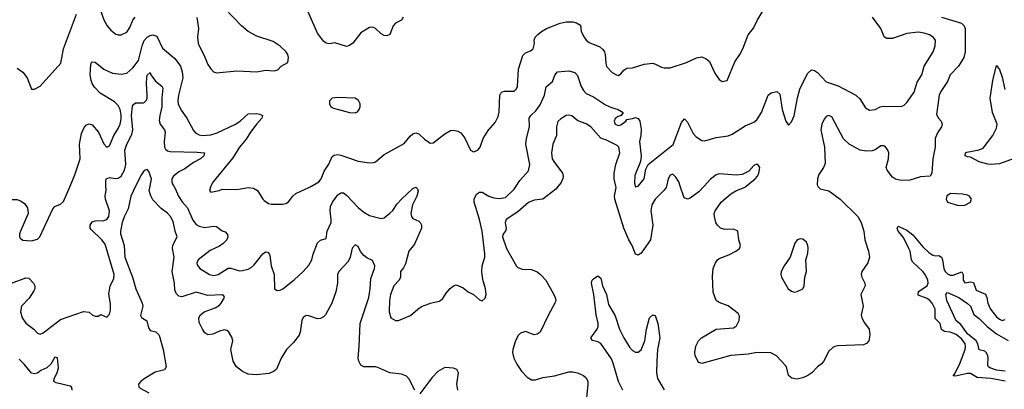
# Model space of a CAD drawing. Header units: inches. Extents: x 1954678 to 2060271, y 904822 to 1016299.
# Tile 210 of 256: x 1967167 to 1973984, y 1008595 to 1011152. Entities that reach past the tile are written whole.
import ezdxf

# ---------------------------------------------------------------- set-up
doc = ezdxf.new("R2010")
doc.units = ezdxf.units.IN
doc.header["$MEASUREMENT"] = 0
for name, color, linetype in [('B9060', 7, 'Continuous'), ('B9061', 7, 'Continuous'), ('B9070', 7, 'Continuous'), ('B9071', 7, 'Continuous')]:
    doc.layers.add(name, color=color, linetype=linetype)

msp = doc.modelspace()

# ---------------------------------------------------------------- linework, layer by layer
at = {"layer": 'B9060', "color": 5}
for points, elevation in [([(1966940.1, 1010000), (1966951.7, 1009971.7), (1966970.6, 1009950), (1967010, 1009925.3), (1967070, 1009909), (1967150, 1009907.2), (1967177.5, 1009897.5), (1967200.3, 1009880.3), (1967221.6, 1009850), (1967226.4, 1009810), (1967173, 1009690), (1967166, 1009670), (1967165.5, 1009650), (1967170, 1009641), (1967190, 1009627.7), (1967250, 1009621.6), (1967290, 1009633.4), (1967306.6, 1009650), (1967396.3, 1009843.7), (1967410, 1009860.7), (1967450, 1009874.9), (1967470, 1009894.8), (1967515.7, 1010000)], 560), ([(1967110, 1009329.4), (1967210, 1009366.9), (1967230, 1009363.6), (1967264, 1009330), (1967271.4, 1009310), (1967271.3, 1009290), (1967264.9, 1009275.1), (1967233.5, 1009226.5), (1967179.5, 1009170), (1967173.1, 1009130), (1967184.6, 1009090), (1967210, 1009052.7), (1967265.5, 1009010), (1967290, 1008984), (1967310, 1008976.3), (1967330, 1008985.5), (1967450, 1009077.3), (1967610, 1009134), (1967648.4, 1009128.4), (1967670, 1009111), (1967690, 1009102), (1967710, 1009102), (1967730, 1009112), (1967770, 1009094), (1967790, 1009114), (1967796.5, 1009143.5), (1967796, 1009184), (1967784.8, 1009255.2), (1967794.5, 1009310), (1967819.7, 1009360.3), (1967822.2, 1009390), (1967759.7, 1009599.7), (1967736.8, 1009630), (1967661.3, 1009701.3), (1967654.8, 1009710), (1967654.9, 1009730), (1967670, 1009753.4), (1967690, 1009760.5), (1967750, 1009761.9), (1967770, 1009770.2), (1967783.7, 1009790), (1967789.2, 1009830), (1967760.6, 1009910), (1967758.6, 1009930), (1967765.3, 1009974.7), (1967764.4, 1010000)], 540), ([(1967970.1, 1010000), (1967936, 1009930), (1967917.5, 1009842.5), (1967890, 1009788.5), (1967876.5, 1009750), (1967864.8, 1009690), (1967865, 1009670), (1967889.9, 1009590), (1967895, 1009510), (1967948.8, 1009370), (1967970.9, 1009290), (1968015.9, 1009190), (1968019, 1009170), (1968004.5, 1009104.5), (1968010.6, 1009090.6), (1968047.7, 1009067.7), (1968060, 1009020), (1968070, 1009001.3), (1968110, 1008992.2), (1968132.2, 1008970), (1968160.2, 1008870), (1968182, 1008750), (1968169.5, 1008730), (1968105.8, 1008714.2), (1968030, 1008668.2), (1968006, 1008650), (1967990.8, 1008630), (1967992.9, 1008612.9), (1968002.5, 1008602.5), (1968061.4, 1008570)], 520), ([(1969902.4, 1008590), (1969864.4, 1008664.4), (1969844.9, 1008684.9), (1969810, 1008700.4), (1969730, 1008708.5), (1969646.6, 1008746.6), (1969630, 1008750.3), (1969550.3, 1008750.3), (1969530, 1008761.6), (1969514.3, 1008790), (1969510.2, 1008810.2), (1969517.7, 1008890), (1969523.7, 1009050), (1969583.9, 1009230), (1969594.8, 1009290), (1969599, 1009361), (1969623.9, 1009430), (1969624.9, 1009450), (1969610, 1009484.9), (1969570, 1009504.6), (1969550, 1009520.9), (1969527.8, 1009547.8), (1969510, 1009582.4), (1969490, 1009593.4), (1969470, 1009570.5), (1969454.6, 1009510), (1969441.3, 1009478.7), (1969377.4, 1009410), (1969367.1, 1009390), (1969367.8, 1009330), (1969356, 1009270), (1969327.2, 1009190), (1969283.9, 1009110), (1969270, 1009095.3), (1969250, 1009083.9), (1969230, 1009082.8), (1969170, 1009103.5), (1969150, 1009106.2), (1969130, 1009092.9), (1969121.1, 1009070), (1969108.9, 1008991.1), (1969101.7, 1008970), (1969061.8, 1008918.2), (1969015.4, 1008870), (1968977.6, 1008810), (1968944.7, 1008735.3), (1968930, 1008720.3), (1968895.2, 1008704.8), (1968804.9, 1008695.1), (1968750, 1008700.6), (1968710, 1008717.8), (1968669.2, 1008750), (1968644.5, 1008790), (1968630.2, 1008870), (1968643.2, 1008930), (1968635.3, 1008955.3), (1968614.1, 1008994.1), (1968602.4, 1009002.4), (1968586, 1009006), (1968550, 1008997.1), (1968504, 1008976), (1968470, 1008973), (1968450, 1008986.5), (1968432.4, 1009010), (1968410, 1009058), (1968408.3, 1009090), (1968418, 1009110), (1968445.3, 1009130), (1968520.5, 1009159.5), (1968550, 1009178), (1968562, 1009190), (1968585.7, 1009230), (1968581.6, 1009241.6), (1968568.9, 1009248.9), (1968470, 1009244.6), (1968390, 1009267.8), (1968290, 1009235.5), (1968270, 1009239), (1968250, 1009257.8), (1968242.5, 1009282.5), (1968239.9, 1009330), (1968223.6, 1009410), (1968236.1, 1009510), (1968224.7, 1009570), (1968227, 1009593), (1968258.7, 1009650), (1968244, 1009690), (1968230, 1009754.8), (1968211.8, 1009790), (1968190, 1009812.7), (1968145.7, 1009845.7), (1968090, 1009906.7), (1968074.3, 1009934.3), (1968064.4, 1009970), (1968070, 1010000)], 520), ([(1968234.3, 1010000), (1968244.7, 1009984.7), (1968266.3, 1009930), (1968291.9, 1009891.9), (1968328.3, 1009850), (1968365.8, 1009765.8), (1968390, 1009734.5), (1968410, 1009723), (1968450, 1009714.6), (1968510, 1009724.2), (1968530, 1009722.3), (1968570, 1009691.7), (1968590, 1009685.3), (1968606.5, 1009666.5), (1968608, 1009650), (1968600.7, 1009630), (1968577.1, 1009602.9), (1968550, 1009584.6), (1968485.8, 1009554.2), (1968402.4, 1009490), (1968392.7, 1009470), (1968394.9, 1009454.9), (1968414.8, 1009430), (1968480.5, 1009390), (1968510, 1009381.8), (1968541.6, 1009390), (1968610, 1009432.3), (1968630, 1009433.4), (1968690, 1009413.8), (1968710, 1009417.3), (1968750, 1009427.1), (1968770, 1009436.9), (1968790, 1009455.6), (1968850, 1009531.7), (1968870, 1009544.9), (1968882.8, 1009542.8), (1968890, 1009540.5), (1968899.5, 1009519.5), (1968909.1, 1009450), (1968928.1, 1009390), (1968930.7, 1009290.7), (1968950, 1009279.1), (1968970, 1009281.6), (1968990, 1009290.4), (1969067.2, 1009352.8), (1969129.6, 1009410), (1969170, 1009454), (1969189.8, 1009490.2), (1969199.4, 1009530), (1969230, 1009608.2), (1969250, 1009626.4), (1969290, 1009638), (1969296.8, 1009690), (1969322.9, 1009750), (1969324.1, 1009770), (1969315.7, 1009830), (1969320, 1009860), (1969332.4, 1009890), (1969370, 1009940.3), (1969390, 1009953.7), (1969410, 1009953.4), (1969430, 1009939), (1969510, 1009851.6), (1969550, 1009820.3), (1969590, 1009797.4), (1969670, 1009776.5), (1969690, 1009781.5), (1969730, 1009812.6), (1969750, 1009831.6), (1969781.1, 1009878.9), (1969809.9, 1009910.1), (1969890, 1009983.8), (1969910, 1009992.4), (1969922, 1009982), (1969925.2, 1009965.2), (1969917.3, 1009930), (1969886.7, 1009870), (1969875.8, 1009810), (1969880.9, 1009790), (1969890, 1009776.4), (1969930, 1009758.4), (1969939.3, 1009750), (1969948.7, 1009730), (1969948.9, 1009710), (1969901.1, 1009598.9), (1969860.3, 1009550), (1969837.6, 1009462.4), (1969824.9, 1009435.1), (1969804.2, 1009410), (1969803.1, 1009370), (1969794.9, 1009350), (1969757.6, 1009310), (1969733.7, 1009250), (1969726.7, 1009210), (1969724.9, 1009130), (1969737.3, 1009090), (1969770, 1009070.6), (1969790, 1009070.5), (1969873.6, 1009106.4), (1969922.7, 1009150), (1969950, 1009167.7), (1970000, 1009186.8)], 540), ([(1968491.4, 1010000), (1968481, 1009970), (1968490, 1009958), (1968548, 1009970), (1968570, 1009979.1), (1968670, 1009978), (1968750, 1009991.7), (1968786.1, 1009986.1), (1968813, 1009970), (1968850, 1009910.7), (1968860.6, 1009900.6), (1968890, 1009880.4), (1968910, 1009876.4), (1968990, 1009874.9), (1969010, 1009879.3), (1969028.1, 1009891.9), (1969057.6, 1009930), (1969079.5, 1009950), (1969170, 1009990.3), (1969186.5, 1010000)], 560), ([(1967531.4, 1008590), (1967528.8, 1008610), (1967516.4, 1008616.4), (1967419.9, 1008639.9), (1967404.6, 1008650), (1967407.2, 1008670), (1967426.8, 1008710), (1967435.4, 1008744.6), (1967430, 1008813), (1967410, 1008818), (1967383.4, 1008770), (1967355.3, 1008744.7), (1967314.2, 1008725.8), (1967290, 1008707.8), (1967270, 1008702.3), (1967250, 1008707.6), (1967199, 1008770), (1967163.2, 1008803.2)], 520), ([(1970000, 1008647.2), (1969936.9, 1008563.1)], 520)]:
    msp.add_lwpolyline(points, dxfattribs=dict(at, elevation=elevation))
at = {"layer": 'B9061', "color": 5}
for points, elevation in [([(1967723, 1011230), (1967750.6, 1011150), (1967773, 1011110), (1967798.6, 1011078.6), (1967832.1, 1011052.1), (1967850, 1011046), (1967870, 1011046), (1967910, 1011066), (1967930, 1011098.8), (1967951.1, 1011148.9), (1967967, 1011170)], 580), ([(1968393.4, 1011166.6), (1968404.4, 1011090), (1968398.7, 1011030), (1968402, 1010990), (1968408.8, 1010970), (1968445.1, 1010905.1), (1968470, 1010842.8), (1968490, 1010810.8), (1968510, 1010790.7), (1968530, 1010783), (1968670, 1010798.7), (1968810, 1010790.4), (1968870, 1010801.6), (1968930, 1010799.1), (1968955.1, 1010804.9), (1968978, 1010830), (1969024.7, 1010855.3), (1969029.2, 1010890), (1969023.7, 1010910), (1969011.8, 1010930), (1968970, 1010969.6), (1968922, 1011002), (1968810, 1011038.4), (1968750, 1011069.6), (1968703.7, 1011110), (1968587, 1011230)], 580), ([(1967150, 1010815.5), (1967188.7, 1010788.7), (1967218, 1010750), (1967250, 1010672), (1967270, 1010671), (1967310, 1010691), (1967452, 1010850), (1967471.8, 1010950), (1967559.8, 1011190)], 580), ([(1969822.8, 1011170), (1969811.7, 1011148.3), (1969770, 1011127.1), (1969754, 1011110), (1969730, 1011049.6), (1969710, 1011039.7), (1969690, 1011042.6), (1969670, 1011054.3), (1969630, 1011089.7), (1969610, 1011099.6), (1969590, 1011096.9), (1969530, 1011060.5), (1969473.1, 1010990), (1969450, 1010972.6), (1969430, 1010967.1), (1969350, 1010991.5), (1969310, 1010984), (1969290, 1010988.2), (1969270, 1011004.2), (1969230, 1011058.4), (1969162.6, 1011210)], 560), ([(1967515.7, 1010000), (1967550, 1010078.8), (1967585.6, 1010190), (1967582.4, 1010290), (1967594.7, 1010365.3), (1967614.5, 1010405.5), (1967630, 1010423.7), (1967648.3, 1010431.7), (1967670, 1010424.6), (1967714.1, 1010374.1), (1967750, 1010293), (1967770, 1010270.4), (1967790, 1010279.3), (1967820.2, 1010350), (1967850, 1010399), (1967863, 1010430), (1967870, 1010462.8), (1967870, 1010493.2), (1967863.4, 1010530), (1967850, 1010559.1), (1967823.3, 1010583.3), (1967723.4, 1010643.4), (1967684.6, 1010684.6), (1967669.8, 1010710), (1967661.8, 1010730), (1967655.9, 1010770), (1967659.1, 1010840.9), (1967663.6, 1010856.4), (1967670, 1010861.3), (1967690, 1010856.9), (1967750.1, 1010810.1), (1967810, 1010782.6), (1967870, 1010775.2), (1967910, 1010782.8), (1967950, 1010819.6), (1967990, 1010870.3), (1968014.3, 1010970), (1968030, 1011008.1), (1968050, 1011030.2), (1968070, 1011042.7), (1968090, 1011048.1), (1968117.4, 1011037.4), (1968155.7, 1010955.7), (1968242.3, 1010882.3), (1968280.5, 1010830), (1968293.2, 1010790), (1968295.7, 1010750), (1968266.6, 1010630), (1968262.8, 1010590), (1968265.5, 1010570), (1968285, 1010525), (1968325.3, 1010470), (1968370, 1010385.5), (1968387.3, 1010367.3), (1968410, 1010354.6), (1968430.2, 1010350.2), (1968490, 1010354.4), (1968534.7, 1010370), (1968661.4, 1010430), (1968693.5, 1010450), (1968750, 1010500.2), (1968810, 1010502.2), (1968830, 1010499), (1968848, 1010490), (1968843.6, 1010470), (1968808.5, 1010431.5), (1968765.4, 1010374.6), (1968735.3, 1010324.7), (1968689.1, 1010270), (1968644, 1010196), (1968507.7, 1010030), (1968494.8, 1010010), (1968491.4, 1010000)], 560), ([(1967764.4, 1010000), (1967763.4, 1010030), (1967767.2, 1010050), (1967790, 1010059.4), (1967830, 1010053.2), (1967850, 1010056.1), (1967870, 1010070.2), (1967893.1, 1010110), (1967902.5, 1010150), (1967896, 1010250), (1967909.3, 1010290), (1967943.5, 1010356.5), (1967950.8, 1010389.2), (1967941.7, 1010490), (1967947.4, 1010552.6), (1967954.6, 1010565.4), (1967970, 1010576.5), (1968023.6, 1010576.4), (1968030, 1010578.2), (1968044.3, 1010595.7), (1968050.4, 1010610), (1968050.9, 1010629.1), (1968045.3, 1010710), (1968047.6, 1010752.4), (1968051, 1010769), (1968070, 1010785.5), (1968075.2, 1010770), (1968106.6, 1010726.6), (1968152.4, 1010692.4), (1968157.9, 1010677.9), (1968150.9, 1010610), (1968151.3, 1010550), (1968136.6, 1010490), (1968134, 1010454), (1968139.8, 1010430), (1968170.1, 1010390.1), (1968174.3, 1010374.3), (1968168.7, 1010308.7), (1968170.8, 1010270.8), (1968177, 1010257), (1968190, 1010243.8), (1968210, 1010239.8), (1968395.7, 1010235.7), (1968446, 1010230), (1968442, 1010210), (1968418, 1010190), (1968370, 1010163.4), (1968310, 1010120.6), (1968270, 1010099.8), (1968231.5, 1010070), (1968221.1, 1010050), (1968220.6, 1010030), (1968227.6, 1010010), (1968234.3, 1010000)], 540), ([(1969186.5, 1010000), (1969237.4, 1010030), (1969255.5, 1010050), (1969276.1, 1010103.9), (1969308, 1010152), (1969330, 1010205.5), (1969344.5, 1010215.5), (1969370, 1010218.6), (1969390, 1010215.2), (1969510, 1010172), (1969590, 1010161.3), (1969616.1, 1010163.9), (1969631.1, 1010168.9), (1969690, 1010219.3), (1969830, 1010295.5), (1969870, 1010345.5), (1969890, 1010361.6), (1969910, 1010368), (1969930, 1010361.6), (1969970, 1010325.5), (1970000, 1010304.4)], 560), ([(1968070, 1010000), (1968079.5, 1010050), (1968062, 1010102), (1968050, 1010114.9), (1968030, 1010108.2), (1968010, 1010082), (1967970.1, 1010000)], 520)]:
    msp.add_lwpolyline(points, dxfattribs=dict(at, elevation=elevation))
at = {"layer": 'B9061', "color": 5, "elevation": 580}
msp.add_lwpolyline([(1969367.5, 1010612.5), (1969330, 1010608), (1969312, 1010590), (1969312, 1010570), (1969322, 1010550), (1969339.8, 1010539.8), (1969450, 1010510.8), (1969490, 1010507.7), (1969505.6, 1010514.4), (1969517.2, 1010530), (1969524, 1010550), (1969524, 1010570), (1969512.9, 1010592.9), (1969489.1, 1010609.1)], close=True, dxfattribs=at)
at = {"layer": 'B9070', "color": 5}
for points, elevation in [([(1970000, 1009186.8), (1970010, 1009190.6), (1970074.2, 1009205.8), (1970096.6, 1009223.4), (1970119.1, 1009260.9), (1970146.7, 1009293.3), (1970170, 1009310.5), (1970190, 1009317.1), (1970237.1, 1009297.1), (1970272, 1009270), (1970310, 1009250.8), (1970350, 1009214), (1970370, 1009206), (1970390, 1009226), (1970397, 1009250), (1970391.8, 1009290), (1970373.9, 1009353.9), (1970367.1, 1009407.1), (1970369.8, 1009450), (1970386.4, 1009510), (1970386.8, 1009533.2), (1970368.2, 1009690), (1970351.3, 1009770), (1970313.4, 1009890), (1970313.8, 1009910), (1970330, 1009944.6), (1970350, 1009958.5), (1970370, 1009957.8), (1970415.3, 1009930), (1970450, 1009919.5), (1970490, 1009914.3), (1970530, 1009922.8), (1970590, 1009979), (1970603.7, 1010000)], 540), ([(1970895.4, 1010000), (1970879.7, 1009980.3), (1970790, 1009910.2), (1970730, 1009902.5), (1970690, 1009887.7), (1970616.7, 1009823.3), (1970534.3, 1009770), (1970527.4, 1009750), (1970534.3, 1009705.7), (1970531.1, 1009690), (1970514.3, 1009670), (1970509.8, 1009650), (1970537.1, 1009570), (1970606, 1009446), (1970616.7, 1009436.7), (1970645.4, 1009425.4), (1970710, 1009423.6), (1970750, 1009406.9), (1970773.7, 1009390), (1970810.4, 1009350), (1970866.1, 1009250), (1970875.4, 1009230), (1970878.4, 1009210), (1970872.7, 1009190), (1970827.7, 1009110), (1970770.6, 1008989.4), (1970750, 1008976.5), (1970730, 1008972), (1970670, 1008995.3), (1970635.5, 1008984.5), (1970616, 1008964), (1970596.5, 1008923.5), (1970581.1, 1008870), (1970579.6, 1008850), (1970588.5, 1008810), (1970608.5, 1008768.5), (1970641.1, 1008721.1), (1970679.9, 1008679.9), (1970710, 1008661.4), (1970738.3, 1008661.7), (1970790, 1008677.2), (1970870, 1008688.8), (1970970, 1008716.8), (1970996.4, 1008716.4), (1971030, 1008708.9), (1971071.6, 1008690), (1971090, 1008674.7), (1971101, 1008650), (1971101.5, 1008630), (1971086.4, 1008490)], 520), ([(1971645, 1010000), (1971642.4, 1009990), (1971630, 1009972.3), (1971567.3, 1009910), (1971542.5, 1009870), (1971536.8, 1009830), (1971551, 1009730), (1971533.4, 1009630), (1971470, 1009536.3), (1971450, 1009523.8), (1971444.9, 1009524.9), (1971430, 1009530.8), (1971407.9, 1009590), (1971383.9, 1009630), (1971348.9, 1009710), (1971286.9, 1009910), (1971285.3, 1009930), (1971297, 1009990), (1971294.8, 1010000)], 520), ([(1971428.9, 1010000), (1971430, 1009996), (1971447.8, 1010000)], 540), ([(1971905.5, 1010000), (1971870, 1009960.5), (1971810, 1009916.5), (1971790, 1009911.4), (1971770, 1009919.5), (1971765.6, 1009925.6), (1971740.8, 1010000)], 520), ([(1972693.3, 1010000), (1972695.4, 1009995.4), (1972710, 1009981.1), (1972770, 1009968), (1972848.6, 1009910), (1972970, 1009791), (1972993.6, 1009750), (1973011.9, 1009690), (1973018.2, 1009630), (1973043.9, 1009550), (1973049.8, 1009510), (1973039.8, 1009470), (1972996.8, 1009410), (1972992, 1009390), (1972997.2, 1009370), (1973018, 1009330), (1973020.5, 1009310), (1972991.1, 1009250), (1973006.3, 1009170), (1972992.6, 1009110), (1972997.4, 1009090), (1973015.3, 1009055.3), (1973049, 1009010), (1973052.9, 1008972.9), (1973046, 1008930), (1973030, 1008910.8), (1973010, 1008902), (1972830, 1008895.3), (1972810, 1008892), (1972795.8, 1008884.2), (1972770, 1008859.3), (1972731.8, 1008788.2), (1972715.6, 1008770), (1972689.6, 1008750), (1972650.6, 1008709.4), (1972624.2, 1008690), (1972590, 1008673.8), (1972545.4, 1008665.4), (1972511.9, 1008671.9), (1972500.3, 1008680.3), (1972490, 1008691.3), (1972476.4, 1008750), (1972470, 1008760.7), (1972406, 1008826), (1972366.5, 1008846.5), (1972270.8, 1008849.2), (1972210, 1008837), (1972090, 1008828), (1971890, 1008774), (1971870, 1008780.4), (1971861.3, 1008790), (1971843.2, 1008830), (1971840.8, 1008850), (1971847.5, 1008892.5), (1971865.7, 1008930), (1971886.7, 1008950), (1971990, 1009011.5), (1972110, 1009021), (1972130, 1009034), (1972148.8, 1009070), (1972150, 1009102), (1972140.3, 1009120.3), (1972072.4, 1009172.4), (1972010, 1009196.5), (1971989.1, 1009209.1), (1971967.9, 1009267.9), (1971962.8, 1009377.2), (1971969.3, 1009430), (1971983.6, 1009470), (1971997.4, 1009490), (1972010, 1009499.3), (1972075.9, 1009524.1), (1972125.7, 1009550), (1972150.3, 1009570), (1972157.4, 1009590), (1972145.7, 1009630), (1972138, 1009690), (1972110, 1009702.6), (1972050, 1009700.9), (1972018, 1009710), (1971998.7, 1009730), (1971987.6, 1009750), (1971976.5, 1009790), (1971975.6, 1009810), (1971982, 1009830), (1972024.2, 1009890), (1972090, 1009946.7), (1972130, 1009971.1), (1972190, 1009993.8), (1972197.5, 1010000)], 520), ([(1973990, 1008651.5), (1973890, 1008670.6), (1973796.9, 1008676.9), (1973750, 1008703.4), (1973730, 1008705.2), (1973647, 1008687), (1973628.9, 1008688.9), (1973639.5, 1008700.5), (1973674, 1008766), (1973711.7, 1008870), (1973716, 1008890), (1973713.7, 1008910), (1973690, 1008941.7), (1973650, 1008974.3), (1973610, 1008990.3), (1973570, 1008993.9), (1973550, 1009008.6), (1973539.1, 1009050), (1973505, 1009085), (1973506.2, 1009150), (1973485.2, 1009190), (1973469.3, 1009210), (1973450, 1009224.1), (1973387.3, 1009247.3), (1973390, 1009272.7), (1973449.9, 1009310.1), (1973456.7, 1009330), (1973454.3, 1009350), (1973435, 1009390), (1973419, 1009410), (1973350, 1009473.7), (1973341, 1009490), (1973331.6, 1009550), (1973323.1, 1009570), (1973285.3, 1009645.3), (1973249.9, 1009690), (1973242.7, 1009710), (1973250, 1009722.4), (1973310, 1009695), (1973350, 1009662.5), (1973419.7, 1009579.7), (1973460.5, 1009540.5), (1973490, 1009523), (1973510, 1009519.2), (1973530, 1009521.7), (1973549, 1009510), (1973556.4, 1009490), (1973564, 1009430), (1973573.9, 1009410), (1973590, 1009392.8), (1973610, 1009383.9), (1973630, 1009383.6), (1973690, 1009407.7), (1973698.1, 1009390), (1973700.1, 1009350), (1973710, 1009331.4), (1973750, 1009339.3), (1973770, 1009334.3), (1973790, 1009281.4), (1973853.5, 1009253.5), (1973863.5, 1009230), (1973868.9, 1009190), (1973888.4, 1009150), (1973930, 1009096.8), (1973950, 1009080.2), (1973970, 1009071.3), (1973990, 1009076.9)], 480), ([(1971341.8, 1008590), (1971313.8, 1008650), (1971277, 1008777), (1971264.9, 1008804.9), (1971191.5, 1008911.5), (1971170, 1008923), (1971132.1, 1008932.1), (1971122.2, 1008950), (1971164.8, 1009010), (1971171.3, 1009030), (1971171.7, 1009051.7), (1971157.5, 1009110), (1971141.5, 1009250), (1971126.3, 1009330), (1971131.5, 1009350), (1971140, 1009360), (1971170, 1009380.4), (1971190, 1009364), (1971202.3, 1009310), (1971230, 1009250.4), (1971242.6, 1009182.6), (1971290, 1009103.6), (1971320.1, 1009010), (1971350.2, 1008950), (1971390, 1008886), (1971410, 1008862.7), (1971430, 1008851.4), (1971450, 1008851.6), (1971470, 1008868.8), (1971496.3, 1008930), (1971507.6, 1009010), (1971527, 1009090), (1971550, 1009110.6), (1971565.2, 1009105.2), (1971570, 1009098), (1971584.6, 1009050), (1971598.1, 1008950), (1971583.9, 1008870), (1971578.3, 1008790), (1971575.1, 1008710), (1971582.2, 1008670), (1971630, 1008591.6)], 480), ([(1973990, 1008720.8), (1973930, 1008727.5), (1973884.2, 1008744.2), (1973873.6, 1008750), (1973870, 1008760.9), (1973871.8, 1008811.8), (1973869.3, 1008830), (1973859.1, 1008850), (1973850, 1008859.4), (1973809.2, 1008869.2), (1973800.6, 1008910), (1973789, 1008930), (1973730, 1008978.5), (1973683.2, 1009043.2), (1973649.6, 1009069.6), (1973586, 1009210), (1973579.5, 1009250), (1973590, 1009264), (1973670.1, 1009230.1), (1973730, 1009189.4), (1973748.7, 1009170), (1973772.2, 1009112.2), (1973810, 1009084.7), (1973865, 1009030), (1973930, 1008979.7), (1974010, 1008932.4)], 460), ([(1970201.6, 1008590), (1970192.7, 1008630), (1970204.9, 1008710), (1970192.8, 1008732.8), (1970170, 1008742), (1970110, 1008744.9), (1970061.7, 1008718.3), (1970022.7, 1008677.3), (1970000, 1008647.2)], 520)]:
    msp.add_lwpolyline(points, dxfattribs=dict(at, elevation=elevation))
for points, elevation in [([(1973610.6, 1009949.4), (1973586.2, 1009933.8), (1973582, 1009910), (1973591, 1009890), (1973667.6, 1009867.6), (1973710, 1009869.2), (1973749.5, 1009890), (1973755.4, 1009904.6), (1973756.9, 1009910), (1973743.6, 1009930), (1973730, 1009938), (1973694.4, 1009945.6)], 520), ([(1972570, 1009635.3), (1972550.9, 1009629.1), (1972533.2, 1009606.8), (1972500.7, 1009510), (1972458.8, 1009450), (1972438.8, 1009410), (1972436, 1009390), (1972441, 1009370), (1972487.3, 1009290), (1972510, 1009274), (1972530, 1009267.7), (1972550, 1009270.8), (1972588.7, 1009290), (1972599.3, 1009310), (1972603.7, 1009370), (1972614, 1009410), (1972609.3, 1009490.7), (1972623.2, 1009536.8), (1972626.6, 1009570), (1972623.7, 1009590), (1972613.4, 1009613.4), (1972590, 1009634)], 540)]:
    msp.add_lwpolyline(points, close=True, dxfattribs=dict(at, elevation=elevation))
at = {"layer": 'B9071', "color": 5}
for points, elevation in [([(1970000, 1010304.4), (1970010, 1010297.3), (1970030, 1010299.1), (1970110, 1010362), (1970150, 1010384.4), (1970170, 1010388), (1970201.4, 1010381.4), (1970221, 1010370), (1970250, 1010331.3), (1970288.7, 1010248.7), (1970310, 1010238.4), (1970339.3, 1010250), (1970356.2, 1010270), (1970376, 1010330), (1970410, 1010384.7), (1970458.6, 1010441.4), (1970478.9, 1010481.1), (1970485.8, 1010514.2), (1970491.1, 1010628.9), (1970497.4, 1010642.6), (1970507.3, 1010652.7), (1970523.5, 1010656.5), (1970590, 1010658.4), (1970606.5, 1010673.5), (1970613.3, 1010690), (1970619.7, 1010810), (1970650, 1010904), (1970670, 1010923), (1970703.2, 1010936.8), (1970722, 1010950), (1970731.9, 1010988.1), (1970729.4, 1011010), (1970737, 1011030), (1970754, 1011050), (1970778.7, 1011070), (1970814.5, 1011090), (1970910, 1011127.1), (1970950, 1011136.5), (1970995.8, 1011135.8), (1971021, 1011130), (1971050, 1011114), (1971054.3, 1011070), (1971074.3, 1011030), (1971090, 1011010.3), (1971110, 1010994.9), (1971183.2, 1010963.2), (1971205.5, 1010945.5), (1971216.4, 1010930), (1971221.7, 1010910), (1971224.2, 1010850), (1971230, 1010827.3), (1971270, 1010785.5), (1971298, 1010770), (1971310, 1010766), (1971330, 1010776.3), (1971350, 1010803), (1971370, 1010817.1), (1971410, 1010818.4), (1971490, 1010843.1), (1971550, 1010850.3), (1971570, 1010844.9), (1971610, 1010823.7), (1971630, 1010818.4), (1971670, 1010817.6), (1971784.6, 1010855.4), (1971852.7, 1010887.3), (1971890, 1010894), (1971920.9, 1010880.9), (1971942, 1010862), (1971980.9, 1010780.9), (1972010, 1010738), (1972030, 1010724.7), (1972066, 1010730), (1972118.7, 1010861.3), (1972152.3, 1010910), (1972173.2, 1010950), (1972210, 1011046), (1972247.9, 1011092.1), (1972274.5, 1011150), (1972318.5, 1011221.5)], 560), ([(1971447.8, 1010000), (1971450, 1010000.5), (1971489.6, 1010050), (1971502, 1010118), (1971517.2, 1010150), (1971690.9, 1010289.1), (1971750, 1010440.5), (1971770, 1010464.9), (1971790, 1010442), (1971830, 1010364.2), (1971850, 1010340.9), (1971890, 1010316.4), (1971910, 1010314.9), (1971990, 1010336.5), (1972071.3, 1010348.7), (1972100.1, 1010359.9), (1972190, 1010416.4), (1972250, 1010443.7), (1972270, 1010459.5), (1972302.5, 1010510), (1972349.7, 1010630), (1972370, 1010644.9), (1972410, 1010655.5), (1972430, 1010636), (1972445.2, 1010530), (1972470.5, 1010450.5), (1972490, 1010421), (1972510, 1010446), (1972530, 1010486), (1972552, 1010612), (1972567.8, 1010672.2), (1972621.5, 1010778.5), (1972650, 1010805.3), (1972670, 1010799.6), (1972690, 1010787.1), (1972750, 1010722.4), (1972834.7, 1010694.7), (1972955.5, 1010630), (1972984.2, 1010604.2), (1973022.6, 1010542.6), (1973050, 1010524.9), (1973088.7, 1010530), (1973125.2, 1010550), (1973145.9, 1010554.1), (1973270, 1010550.4), (1973290, 1010560.4), (1973310, 1010579.5), (1973359.1, 1010650), (1973381.4, 1010718.6), (1973411.8, 1010770), (1973427.9, 1010830), (1973491.2, 1010930), (1973504.7, 1010970), (1973507.3, 1011010), (1973492.3, 1011030), (1973466.3, 1011046.3), (1973430, 1011058.7), (1973390, 1011065), (1973310, 1011057), (1973210, 1011022.5), (1973170, 1011021.6), (1973152.4, 1011032.4), (1973130, 1011089.7), (1973072.1, 1011170)], 540), ([(1973549.2, 1011169.2), (1973686.7, 1011126.7), (1973705.3, 1011110), (1973711.7, 1011091.7), (1973713.4, 1010930), (1973702.6, 1010890), (1973666.2, 1010830), (1973608.7, 1010771.3), (1973590, 1010724.9), (1973544.3, 1010655.7), (1973533.2, 1010630), (1973514.9, 1010494.9), (1973528, 1010470), (1973547.6, 1010450), (1973552.8, 1010430), (1973548, 1010410), (1973520.4, 1010370), (1973505.6, 1010330), (1973506, 1010270), (1973488.7, 1010190), (1973481.6, 1010090), (1973469.6, 1010070.4), (1973403.7, 1010063.7), (1973330, 1010042.2), (1973270, 1010039), (1973230, 1010048.5), (1973210, 1010062.4), (1973171.8, 1010110), (1973166.3, 1010130), (1973181.5, 1010190), (1973184.1, 1010230), (1973174.9, 1010254.9), (1973156, 1010276), (1973150, 1010280.3), (1973130, 1010279), (1973090, 1010251.8), (1973070, 1010243.6), (1973030, 1010242.3), (1972984.9, 1010250), (1972910, 1010290.2), (1972870, 1010328.1), (1972790, 1010478.7), (1972770, 1010488.9), (1972750, 1010481.7), (1972736.6, 1010463.4), (1972721.1, 1010430), (1972714.2, 1010390), (1972738.5, 1010270), (1972742.6, 1010157.4), (1972732.4, 1010130), (1972699.9, 1010080.1), (1972690.7, 1010050), (1972688.8, 1010010), (1972693.3, 1010000)], 520), ([(1974070, 1010198), (1973950, 1010154.6), (1973890, 1010150.3), (1973870, 1010151.5), (1973809, 1010169), (1973750, 1010200.4), (1973730, 1010202.2), (1973713.6, 1010210), (1973716, 1010230), (1973724.8, 1010235.2), (1973810, 1010252.3), (1973836.3, 1010263.7), (1973904.8, 1010350), (1973930, 1010402.4), (1973934.1, 1010430), (1973901.6, 1010510), (1973887, 1010610), (1973905.4, 1010730), (1973930, 1010836), (1973950, 1010807.7), (1973970, 1010753.7), (1973988.5, 1010668.5)], 480), ([(1970603.7, 1010000), (1970630, 1010040.3), (1970690, 1010105.5), (1970698, 1010150), (1970671.5, 1010290), (1970676.7, 1010330), (1970696.5, 1010410), (1970694.8, 1010470), (1970706, 1010490), (1970739.8, 1010520.2), (1970770, 1010562), (1970801.4, 1010630), (1970811.7, 1010688.3), (1970855.3, 1010724.7), (1970871.6, 1010768.4), (1970890, 1010791.6), (1970970, 1010798.8), (1971010, 1010786.7), (1971030, 1010766), (1971053.5, 1010690), (1971070, 1010662.3), (1971090, 1010641.8), (1971139.2, 1010619.2), (1971221.9, 1010561.9), (1971263.3, 1010543.3), (1971310.7, 1010530), (1971344.9, 1010510), (1971331.3, 1010490), (1971310, 1010481.7), (1971290, 1010467.3), (1971282.6, 1010450), (1971290.3, 1010430), (1971310, 1010420.2), (1971330, 1010424.3), (1971362.9, 1010450), (1971370, 1010460.7), (1971410, 1010467.3), (1971430, 1010475.8), (1971450, 1010467.7), (1971459.5, 1010450), (1971470, 1010394), (1971468.2, 1010350), (1971458.7, 1010310), (1971470.7, 1010210), (1971465.5, 1010170), (1971426.8, 1010073.2), (1971422.9, 1010022.9), (1971428.9, 1010000)], 540), ([(1971294.8, 1010000), (1971283.4, 1010050), (1971283.3, 1010090), (1971295.5, 1010150), (1971321.4, 1010230), (1971315.3, 1010270), (1971302.6, 1010282.6), (1971230, 1010318.5), (1971190, 1010332.4), (1971121.1, 1010410), (1971090, 1010431.1), (1971031.4, 1010451.4), (1970990, 1010487.8), (1970970, 1010492.2), (1970950, 1010488.1), (1970912.9, 1010467.1), (1970893.6, 1010446.4), (1970884.8, 1010410), (1970883, 1010350), (1970858.4, 1010290), (1970848.2, 1010231.8), (1970854.3, 1010190), (1970864.7, 1010170), (1970924.5, 1010090), (1970929.8, 1010070), (1970927.8, 1010052.2), (1970915.2, 1010024.8), (1970895.4, 1010000)], 520), ([(1972197.5, 1010000), (1972258.2, 1010050), (1972276.2, 1010070), (1972285.3, 1010090), (1972290.3, 1010130.3), (1972283, 1010143), (1972270, 1010153.4), (1972250, 1010143), (1972216, 1010104), (1972170, 1010080.5), (1972130, 1010076.3), (1972010, 1010086.2), (1971990, 1010078.5), (1971950, 1010049.4), (1971905.5, 1010000)], 520), ([(1971740.8, 1010000), (1971730.8, 1010030), (1971710, 1010061.7), (1971690, 1010083.7), (1971670, 1010077.4), (1971657.5, 1010050), (1971645, 1010000)], 520)]:
    msp.add_lwpolyline(points, dxfattribs=dict(at, elevation=elevation))

doc.saveas('drawing.dxf')
